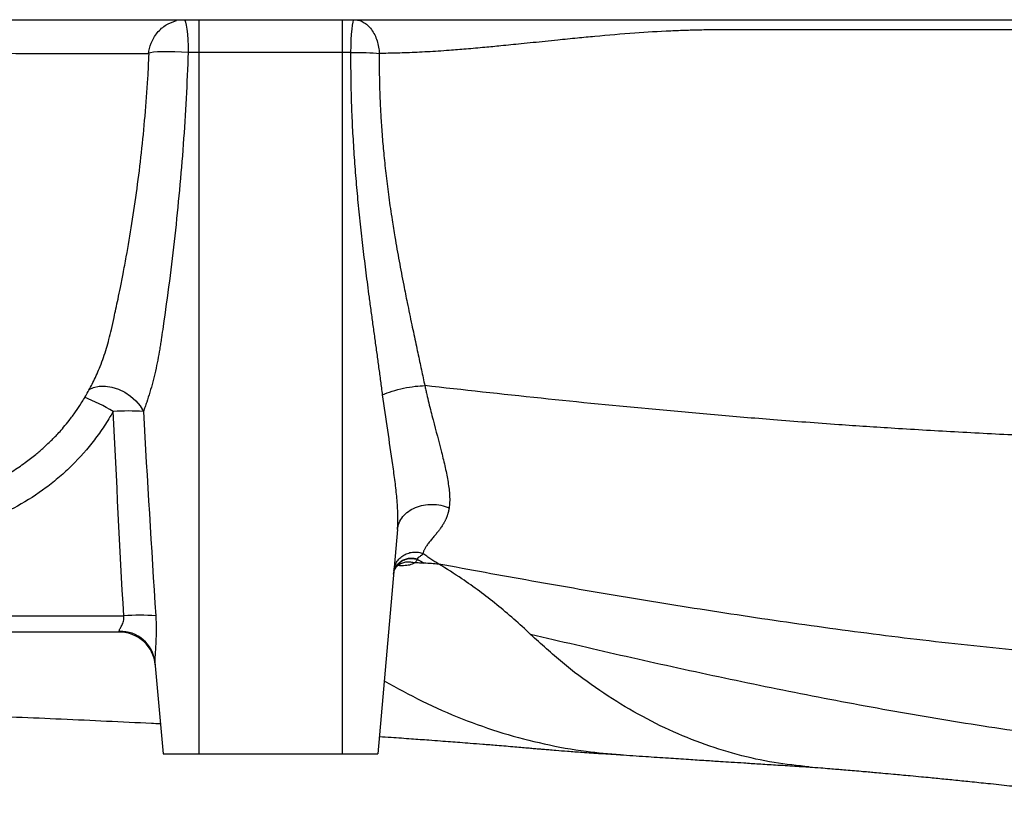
# Model space of a CAD drawing. Header units: millimetres. Extents: x 648 to 3450, y 253 to 3684.
# Tile 7 of 21: x 1730 to 2005, y 420 to 643. Entities that reach past the tile are written whole.
import ezdxf

# ---------------------------------------------------------------- set-up
doc = ezdxf.new("R2010")
doc.units = ezdxf.units.MM

msp = doc.modelspace()

# ---------------------------------------------------------------- linework, layer by layer
at = {"color": 7, "linetype": 'Continuous', "lineweight": 25}
for p, q in [((1650.42, 643.01), (2203.33, 643.01)), ((1780.48, 643.01), (1780.48, 633.88)), ((1820.48, 643.01), (1820.48, 633.88)), ((1780.48, 633.88), (1777.48, 633.88)), ((1820.48, 633.88), (1780.48, 633.88)), ((1780.48, 633.88), (1780.48, 438.01)), ((1822.97, 633.88), (1820.48, 633.88)), ((1820.48, 633.88), (1820.48, 438.01)), ((1835.96, 500.67), (1830.48, 438.01)), ((1758.34, 472.01), (1677.1, 472.01)), ((1758.34, 472.01), (1758.27, 472.26)), ((1768.23, 463.64), (1770.48, 438.01)), ((1770.48, 438.01), (1780.48, 438.01)), ((1780.48, 438.01), (1820.48, 438.01)), ((1820.48, 438.01), (1830.48, 438.01)), ((1898.22, 437.86), (1899.09, 437.78))]:
    msp.add_line(p, q, dxfattribs=at)
at = {"color": 1, "linetype": 'Continuous', "lineweight": 25}
msp.add_line((1677.5, 476.57), (1759.49, 476.57), dxfattribs=at)
at = {"color": 7, "linetype": 'Continuous', "lineweight": 25, "flags": 128}
for points in [[(1776.38, 643.01), (1776.59, 642.83), (1776.78, 642.33), (1776.97, 641.5), (1777.13, 640.38), (1777.27, 639.01), (1777.37, 637.43), (1777.45, 635.7), (1777.48, 633.88)], [(1822.97, 633.88), (1823, 635.7), (1823.06, 637.43), (1823.15, 639.01), (1823.26, 640.38), (1823.4, 641.5), (1823.55, 642.33), (1823.71, 642.83), (1823.88, 643.01)], [(1777.48, 633.88), (1775.59, 633.97), (1773.73, 634.03), (1771.96, 634.05), (1770.35, 634.04), (1768.96, 633.99), (1767.83, 633.9), (1767.01, 633.78), (1766.53, 633.63), (1766.4, 633.46)]]:
    msp.add_lwpolyline(points, dxfattribs=at)
at = {"color": 1, "linetype": 'Continuous', "lineweight": 25, "flags": 128}
msp.add_lwpolyline([(1749.8, 539.75), (1751.09, 540.34), (1752.65, 540.68), (1754.37, 540.72), (1756.18, 540.44), (1758, 539.86), (1759.76, 539.01), (1761.4, 537.92), (1762.85, 536.62), (1764.06, 535.17), (1764.98, 533.63)], dxfattribs=at)
at = {"color": 1, "linetype": 'Continuous', "lineweight": 25}
msp.add_arc((1725.71, 481.63), 60.47, 59.3153, 67.7853, dxfattribs=at)
at = {"color": 7, "linetype": 'Continuous', "lineweight": 25}
for centre, radius, start, end in [((1760.78, 463.03), 70.73, 86.5932, 93.4068), ((1763.97, 414.49), 62.24, 85.8735, 94.1265), ((1758.59, 462.56), 9.7, 6.3874, 91.8877), ((1758.34, 462.01), 10, 5, 90)]:
    msp.add_arc(centre, radius, start, end, dxfattribs=at)
for points, knots in [([(1766.38, 633.46), (1766.57, 634.48), (1766.97, 636.52), (1768.75, 639.48), (1771.33, 641.8), (1773.28, 642.45), (1774.26, 642.78)], [0, 0, 0, 0, 0.246701, 0.496761, 0.748573, 1, 1, 1, 1]), ([(1823.88, 643.01), (1824.28, 643.01), (1824.69, 642.96), (1825.53, 642.74), (1825.95, 642.58), (1826.79, 642.12), (1827.19, 641.84), (1827.97, 641.14), (1828.34, 640.74), (1829.01, 639.83), (1829.32, 639.33), (1829.85, 638.26), (1830.07, 637.69), (1830.44, 636.53), (1830.58, 635.93), (1830.78, 634.75), (1830.84, 634.16), (1830.86, 633.59)], [0, 0, 0, 0, 0.125, 0.125, 0.25, 0.25, 0.375, 0.375, 0.5, 0.5, 0.625, 0.625, 0.75, 0.75, 0.875, 0.875, 1, 1, 1, 1]), ([(2203.97, 640.15), (2203.13, 640.15), (2201.45, 640.15), (2198.94, 640.15), (2196.44, 640.15), (2193.96, 640.15), (2191.48, 640.16), (2189.02, 640.16), (2186.58, 640.16), (2184.15, 640.16), (2181.72, 640.16), (2179.32, 640.16), (2176.92, 640.16), (2174.54, 640.16), (2172.17, 640.16), (2169.82, 640.16), (2167.48, 640.16), (2165.15, 640.16), (2162.83, 640.16), (2160.53, 640.16), (2158.23, 640.16), (2155.96, 640.16), (2153.69, 640.16), (2151.44, 640.16), (2149.19, 640.16), (2146.97, 640.16), (2144.75, 640.16), (2142.55, 640.16), (2140.36, 640.16), (2138.18, 640.16), (2136.01, 640.16), (2133.86, 640.16), (2131.72, 640.16), (2129.59, 640.16), (2127.47, 640.16), (2125.37, 640.16), (2123.28, 640.16), (2121.21, 640.16), (2119.14, 640.16), (2117.1, 640.16), (2115.06, 640.16), (2113.03, 640.16), (2111.02, 640.16), (2109.01, 640.16), (2107.02, 640.16), (2105.04, 640.16), (2103.07, 640.16), (2097.8, 640.16), (2089.08, 640.16), (2076.82, 640.16), (2064.16, 640.17), (2050.26, 640.17), (2035.17, 640.17), (2018.98, 640.17), (1999.73, 640.17), (1978.76, 640.17), (1959.57, 640.17), (1945.03, 640.17), (1935.83, 640.17), (1929.25, 640.17), (1925.61, 640.17), (1923.03, 640.16), (1920.95, 640.13), (1918.81, 640.08), (1916.65, 640.02), (1914.46, 639.94), (1909.62, 639.73), (1901.77, 639.25), (1893.12, 638.52), (1885.97, 637.84), (1881.35, 637.37), (1876.09, 636.83), (1870.79, 636.29), (1865.2, 635.72), (1860.09, 635.23), (1855.28, 634.81), (1850.94, 634.46), (1847.34, 634.21), (1844.34, 634.03), (1841.45, 633.88), (1838.66, 633.76), (1835.97, 633.67), (1833.38, 633.61), (1831.69, 633.6), (1830.86, 633.59)], [0, 0, 0, 0, 0.0060095, 0.011992, 0.0179475, 0.0238762, 0.0297782, 0.0356536, 0.0415024, 0.0473247, 0.0531205, 0.0588899, 0.0646329, 0.0703495, 0.0760398, 0.0817037, 0.0873414, 0.0929531, 0.0985389, 0.1040988, 0.1096331, 0.1151418, 0.120625, 0.1260828, 0.1315152, 0.1369222, 0.142304, 0.1476604, 0.1529916, 0.1582974, 0.1635777, 0.168832, 0.1740601, 0.1792615, 0.184436, 0.1895832, 0.1947028, 0.1997948, 0.2048601, 0.2098996, 0.2149142, 0.2199048, 0.2248719, 0.2298165, 0.234739, 0.2396404, 0.2445223, 0.2493863, 0.2788148, 0.3095512, 0.3415092, 0.3745879, 0.4155299, 0.4576814, 0.5005969, 0.5672, 0.6257182, 0.6575891, 0.6879937, 0.7030703, 0.7134235, 0.7190933, 0.7251231, 0.7312484, 0.7374686, 0.7437827, 0.7501897, 0.7794867, 0.8124636, 0.8270245, 0.8436558, 0.8543758, 0.8748786, 0.8923088, 0.9061251, 0.9225483, 0.9373906, 0.9472056, 0.9567282, 0.9659598, 0.9749017, 0.9835549, 0.9919207, 1, 1, 1, 1]), ([(1363.56, 504.43), (1364.9, 504.45), (1371.59, 504.54), (1383.72, 504.71), (1397.96, 504.89), (1410.41, 505.06), (1420.98, 505.19), (1431.34, 505.33), (1441.1, 505.45), (1449.94, 505.56), (1457.82, 505.65), (1464.74, 505.74), (1470.73, 505.81), (1475.8, 505.87), (1479.76, 505.92), (1482.73, 505.95), (1485.01, 505.98), (1487.28, 506), (1489.88, 506.03), (1493.54, 506.08), (1498.43, 506.13), (1504.69, 506.2), (1511.9, 506.28), (1520.01, 506.37), (1528.24, 506.46), (1536.45, 506.54), (1544.29, 506.62), (1552.09, 506.7), (1559.62, 506.77), (1568.86, 506.85), (1579.51, 506.95), (1591.21, 507.04), (1601.86, 507.12), (1611.51, 507.19), (1620.21, 507.25), (1629.83, 507.31), (1640.25, 507.37), (1651.18, 507.44), (1660.97, 507.49), (1668.24, 507.54), (1673.51, 507.57), (1677.24, 507.6), (1680.78, 507.63), (1684.3, 507.66), (1687.78, 507.7), (1690.82, 507.74), (1693.12, 507.77), (1695.07, 507.81), (1696.72, 507.86), (1698.03, 507.91), (1698.97, 507.95), (1699.93, 508), (1700.87, 508.06), (1701.78, 508.12), (1703.22, 508.26), (1704.81, 508.45), (1706.73, 508.74), (1709.26, 509.21), (1712.43, 509.95), (1715.95, 511.02), (1719.93, 512.51), (1724.08, 514.41), (1728.26, 516.78), (1731.81, 519.17), (1734.73, 521.43), (1736.97, 523.36), (1738.4, 524.7), (1739.28, 525.55), (1739.72, 525.98), (1740.44, 526.71), (1741.46, 527.79), (1742.8, 529.31), (1744.38, 531.26), (1746.04, 533.5), (1747.74, 536.04), (1749.45, 538.89), (1751.24, 542.31), (1753.08, 546.47), (1754.44, 550.37), (1755.41, 553.85), (1756.08, 556.73), (1756.73, 559.57), (1757.34, 562.39), (1757.94, 565.16), (1758.61, 568.43), (1759.39, 572.37), (1760.5, 578.32), (1761.84, 586.23), (1763.26, 595.92), (1764.49, 605.93), (1765.5, 616.19), (1766.21, 625.39), (1766.47, 631.18), (1766.57, 633.46)], [0, 0, 0, 0, 0.00594, 0.02975, 0.054408, 0.070344, 0.086618, 0.103093, 0.118481, 0.132452, 0.145003, 0.15613, 0.165832, 0.174105, 0.180947, 0.185317, 0.188802, 0.1923, 0.196625, 0.201778, 0.210697, 0.221353, 0.233749, 0.24789, 0.26378, 0.277498, 0.292202, 0.306841, 0.321132, 0.335074, 0.360523, 0.384719, 0.407655, 0.429324, 0.449719, 0.468841, 0.500108, 0.53146, 0.562933, 0.594319, 0.610665, 0.626955, 0.643615, 0.661759, 0.681483, 0.702697, 0.716913, 0.73056, 0.743224, 0.74886, 0.754287, 0.759506, 0.764521, 0.769196, 0.772236, 0.775218, 0.778314, 0.781682, 0.786809, 0.792443, 0.797823, 0.805422, 0.8125, 0.819075, 0.824634, 0.828944, 0.832021, 0.833154, 0.834563, 0.836064, 0.838443, 0.841387, 0.84501, 0.849412, 0.853579, 0.858405, 0.864011, 0.870581, 0.878436, 0.882226, 0.88646, 0.891485, 0.895028, 0.899118, 0.903937, 0.909697, 0.91671, 0.930458, 0.944861, 0.959593, 0.974636, 0.990008, 1, 1, 1, 1]), ([(1777.48, 633.88), (1777.2, 625.3), (1776.74, 616.75), (1775.49, 599.68), (1774.69, 591.17), (1773.29, 578.44), (1772.78, 574.2), (1771.69, 565.75), (1771.11, 561.53), (1770.35, 556.29), (1770.19, 555.24), (1769.95, 553.67), (1769.87, 553.15), (1769.72, 552.11), (1769.64, 551.58), (1769.21, 548.99), (1768.82, 546.94), (1768.13, 543.91), (1767.88, 542.92), (1767.36, 540.94), (1767.09, 539.96), (1766.52, 538.06), (1766.22, 537.13), (1765.76, 535.78), (1765.61, 535.34), (1765.29, 534.47), (1765.14, 534.04), (1764.98, 533.63)], [0, 0, 0, 0, 0.25, 0.25, 0.5, 0.5, 0.625, 0.625, 0.75, 0.75, 0.78125, 0.78125, 0.796875, 0.796875, 0.8125, 0.8125, 0.875, 0.875, 0.90625, 0.90625, 0.9375, 0.9375, 0.96875, 0.96875, 0.984375, 0.984375, 1, 1, 1, 1]), ([(1766.47, 633.46), (1766.54, 633.46), (1766.65, 633.46), (1766.38, 633.46), (1766.29, 633.46)], [0, 0, 0, 0, 0.6442122, 1, 1, 1, 1]), ([(1831.81, 538.3), (1831.73, 538.93), (1831.56, 540.2), (1831.31, 542.1), (1831.05, 544.01), (1830.79, 545.94), (1830.53, 547.87), (1830.26, 549.8), (1829.99, 551.75), (1829.72, 553.7), (1829.45, 555.66), (1829.18, 557.63), (1828.91, 559.6), (1828.64, 561.58), (1828.37, 563.58), (1827.89, 567.15), (1827.21, 572.33), (1826.38, 579.12), (1825.6, 585.95), (1825.02, 591.63), (1824.61, 596.14), (1824.32, 599.49), (1824.06, 602.86), (1823.83, 606.24), (1823.62, 609.64), (1823.43, 613.05), (1823.28, 616.48), (1823.15, 619.93), (1823.05, 623.39), (1822.99, 626.87), (1822.96, 630.37), (1822.96, 632.71), (1822.97, 633.88)], [0, 0, 0, 0, 0.020169, 0.040405, 0.060707, 0.081075, 0.101509, 0.12201, 0.142576, 0.163209, 0.183908, 0.204673, 0.225504, 0.246401, 0.267364, 0.288394, 0.359358, 0.430537, 0.501936, 0.573565, 0.608287, 0.64315, 0.678156, 0.713306, 0.748603, 0.784048, 0.819645, 0.855396, 0.891304, 0.927372, 0.963603, 1, 1, 1, 1]), ([(1822.97, 633.88), (1824.4, 633.88), (1825.86, 633.85), (1828.58, 633.76), (1829.83, 633.68), (1830.86, 633.59)], [0, 0, 0, 0, 0.5, 0.5, 1, 1, 1, 1]), ([(1830.86, 633.59), (1830.86, 633.05), (1830.85, 631.97), (1830.85, 630.35), (1830.86, 628.71), (1830.89, 627.07), (1830.92, 625.43), (1830.96, 623.78), (1831.02, 622.12), (1831.08, 620.45), (1831.16, 618.78), (1831.24, 617.1), (1831.34, 615.42), (1831.45, 613.73), (1831.57, 612.03), (1831.79, 609.14), (1832.16, 604.94), (1832.77, 599.32), (1833.53, 593.33), (1834.36, 587.63), (1835.33, 581.65), (1836.4, 575.57), (1837.57, 569.46), (1838.76, 563.56), (1839.9, 558.09), (1840.89, 553.43), (1841.62, 550.03), (1842.14, 547.63), (1842.64, 545.31), (1843.12, 543.05), (1843.43, 541.57), (1843.59, 540.84)], [0, 0, 0, 0, 0.017104, 0.034278, 0.051524, 0.06884, 0.086229, 0.103691, 0.121226, 0.138836, 0.156521, 0.174281, 0.192117, 0.210031, 0.228022, 0.246092, 0.301871, 0.361731, 0.42569, 0.493764, 0.544965, 0.618362, 0.690853, 0.743787, 0.811655, 0.87063, 0.897922, 0.924505, 0.950379, 0.975544, 1, 1, 1, 1]), ([(1831.81, 538.3), (1832.59, 538.63), (1833.49, 538.96), (1835.49, 539.59), (1836.58, 539.87), (1838.76, 540.35), (1839.85, 540.53), (1841.87, 540.77), (1842.79, 540.83), (1843.59, 540.84)], [0, 0, 0, 0, 0.25, 0.25, 0.5, 0.5, 0.75, 0.75, 1, 1, 1, 1]), ([(2107.05, 522.47), (2104.98, 522.57), (2097.48, 522.95), (2084.08, 523.58), (2060.67, 524.63), (2035.94, 525.71), (2011.01, 526.88), (1992.6, 527.83), (1975.21, 528.84), (1958.1, 529.98), (1941.46, 531.24), (1924.41, 532.65), (1902.64, 534.61), (1875.43, 537.31), (1854.22, 539.64), (1843.59, 540.84)], [0.4566143, 0.4566143, 0.4566143, 0.4566143, 0.46875, 0.5, 0.53125, 0.59375, 0.625, 0.65625, 0.6875, 0.7159861, 0.75, 0.78125, 0.8125, 0.875, 0.940226, 0.940226, 0.940226, 0.940226]), ([(1843.59, 540.84), (1843.63, 540.64), (1843.68, 540.43), (1843.77, 540.02), (1843.9, 539.42), (1844.22, 538), (1844.51, 536.8), (1845.09, 534.41), (1845.49, 532.84), (1846.7, 528.19), (1847.52, 525.18), (1848.44, 521.52), (1848.62, 520.8), (1848.97, 519.36), (1849.14, 518.65), (1849.6, 516.54), (1849.87, 515.19), (1850.29, 512.57), (1850.44, 511.31), (1850.53, 509.51), (1850.54, 508.92), (1850.5, 507.78), (1850.46, 507.23), (1850.38, 506.71)], [0, 0, 0, 0, 0.015625, 0.015625, 0.03125, 0.0625, 0.125, 0.125, 0.25, 0.25, 0.5, 0.5, 0.5625, 0.5625, 0.625, 0.625, 0.75, 0.75, 0.875, 0.875, 0.9375, 0.9375, 1, 1, 1, 1]), ([(1835.96, 500.67), (1836.08, 502.03), (1836.09, 503.46), (1836.02, 506.37), (1835.92, 507.87), (1835.65, 510.9), (1835.48, 512.45), (1835.09, 515.58), (1834.88, 517.16), (1834.2, 521.93), (1833.71, 525.16), (1832.73, 531.67), (1832.25, 534.97), (1831.81, 538.3)], [0, 0, 0, 0, 0.125, 0.125, 0.25, 0.25, 0.375, 0.375, 0.5, 0.5, 0.75, 0.75, 1, 1, 1, 1]), ([(1756.57, 533.63), (1755.78, 532.25), (1754.95, 530.88), (1753.18, 528.22), (1752.26, 526.93), (1749.38, 523.16), (1747.29, 520.79), (1743.92, 517.46), (1742.76, 516.39), (1740.95, 514.84), (1740.34, 514.33), (1739.09, 513.33), (1738.46, 512.84), (1735.26, 510.46), (1732.6, 508.74), (1727.06, 505.71), (1724.19, 504.39), (1720.47, 502.98), (1719.71, 502.71), (1718.2, 502.2), (1717.44, 501.95), (1715.14, 501.26), (1713.61, 500.86), (1708.98, 499.82), (1704.31, 499.11), (1699.57, 498.89), (1697.58, 498.86), (1697.19, 498.86), (1696.39, 498.86), (1695.99, 498.86), (1694.8, 498.86), (1694.01, 498.86), (1693.21, 498.86)], [0, 0, 0, 0, 0.0625, 0.0625, 0.125, 0.125, 0.25, 0.25, 0.3125, 0.3125, 0.34375, 0.34375, 0.375, 0.375, 0.5, 0.5, 0.625, 0.625, 0.65625, 0.65625, 0.6875, 0.6875, 0.75, 0.75, 0.875, 0.9375, 0.9375, 0.953125, 0.953125, 0.96875, 0.96875, 1, 1, 1, 1]), ([(1835.96, 500.67), (1836.01, 501.31), (1836.17, 501.95), (1836.68, 503.16), (1837.03, 503.74), (1837.89, 504.8), (1838.41, 505.29), (1839.59, 506.15), (1840.25, 506.51), (1841.67, 507.11), (1842.43, 507.33), (1844.01, 507.63), (1844.82, 507.7), (1846.46, 507.68), (1847.28, 507.6), (1848.88, 507.26), (1849.65, 507.02), (1850.38, 506.71)], [0, 0, 0, 0, 0.125, 0.125, 0.25, 0.25, 0.375, 0.375, 0.5, 0.5, 0.625, 0.625, 0.75, 0.75, 0.875, 0.875, 1, 1, 1, 1]), ([(1850.38, 506.71), (1850.37, 506.61), (1850.34, 506.4), (1850.28, 506.1), (1850.21, 505.79), (1850.14, 505.49), (1850.05, 505.19), (1849.96, 504.88), (1849.86, 504.58), (1849.75, 504.28), (1849.63, 503.98), (1849.51, 503.69), (1849.37, 503.39), (1849.23, 503.1), (1849.08, 502.8), (1848.81, 502.31), (1848.38, 501.62), (1847.82, 500.8), (1847.2, 499.99), (1846.64, 499.31), (1846.15, 498.72), (1845.75, 498.24), (1845.35, 497.78), (1844.97, 497.32), (1844.62, 496.88), (1844.3, 496.45), (1844.01, 496.05), (1843.77, 495.66), (1843.56, 495.3), (1843.38, 494.95), (1843.24, 494.62), (1843.14, 494.3), (1843.09, 494.09), (1843.07, 493.99)], [0, 0, 0, 0, 0.015831, 0.031944, 0.048344, 0.065036, 0.082024, 0.099313, 0.116906, 0.134807, 0.153019, 0.171545, 0.190388, 0.209551, 0.229036, 0.248845, 0.3095, 0.376138, 0.434047, 0.504252, 0.546988, 0.589623, 0.632159, 0.674612, 0.716643, 0.758261, 0.797341, 0.834864, 0.870854, 0.905335, 0.938334, 0.969879, 1, 1, 1, 1]), ([(1834.87, 488.23), (1834.9, 488.55), (1834.96, 488.87), (1835.16, 489.53), (1835.31, 489.86), (1835.68, 490.5), (1835.92, 490.81), (1836.46, 491.37), (1836.77, 491.62), (1837.45, 492.05), (1837.82, 492.22), (1838.57, 492.47), (1838.96, 492.55), (1839.72, 492.62), (1840.1, 492.61), (1840.81, 492.52), (1841.15, 492.44), (1841.46, 492.34)], [0, 0, 0, 0, 0.125, 0.125, 0.25, 0.25, 0.375, 0.375, 0.5, 0.5, 0.625, 0.625, 0.75, 0.75, 0.875, 0.875, 1, 1, 1, 1]), ([(1834.88, 488.32), (1834.9, 488.64), (1834.97, 488.96), (1835.17, 489.62), (1835.32, 489.96), (1835.69, 490.6), (1835.93, 490.9), (1836.47, 491.46), (1836.78, 491.72), (1837.46, 492.14), (1837.83, 492.31), (1838.59, 492.56), (1838.98, 492.64), (1839.74, 492.7), (1840.12, 492.69), (1840.83, 492.61), (1841.16, 492.53), (1841.47, 492.42)], [0, 0, 0, 0, 0.125, 0.125, 0.25, 0.25, 0.375, 0.375, 0.5, 0.5, 0.625, 0.625, 0.75, 0.75, 0.875, 0.875, 1, 1, 1, 1]), ([(1834.95, 489.2), (1834.99, 489.58), (1835.06, 489.97), (1835.31, 490.77), (1835.49, 491.17), (1835.96, 491.94), (1836.25, 492.3), (1836.92, 492.97), (1837.31, 493.27), (1838.16, 493.77), (1838.61, 493.97), (1839.55, 494.25), (1840.03, 494.34), (1840.96, 494.39), (1841.42, 494.37), (1842.29, 494.24), (1842.7, 494.13), (1843.07, 493.99)], [0, 0, 0, 0, 0.125, 0.125, 0.25, 0.25, 0.375, 0.375, 0.5, 0.5, 0.625, 0.625, 0.75, 0.75, 0.875, 0.875, 1, 1, 1, 1]), ([(1841.46, 492.34), (1841.42, 492.13), (1841.34, 491.95), (1841.15, 491.71), (1841.08, 491.63), (1840.96, 491.52), (1840.92, 491.49), (1840.83, 491.42), (1840.78, 491.39), (1840.73, 491.36)], [0, 0, 0, 0, 0.5, 0.5, 0.75, 0.75, 0.875, 0.875, 1, 1, 1, 1]), ([(1843.08, 493.98), (1843.07, 493.96), (1843.06, 493.91), (1843.03, 493.85), (1842.99, 493.79), (1842.95, 493.72), (1842.9, 493.66), (1842.83, 493.59), (1842.73, 493.5), (1842.53, 493.36), (1842.25, 493.17), (1841.96, 492.99), (1841.76, 492.84), (1841.63, 492.73), (1841.56, 492.62), (1841.5, 492.52), (1841.48, 492.46), (1841.47, 492.42)], [0, 0, 0, 0, 0.0312619, 0.06399, 0.0982023, 0.1339157, 0.1711474, 0.2099148, 0.2502363, 0.3525008, 0.5052607, 0.6515534, 0.7572977, 0.8246734, 0.8875206, 0.9459332, 1, 1, 1, 1]), ([(1847.5, 491.01), (1847.32, 491.12), (1846.95, 491.34), (1846.39, 491.69), (1845.83, 492.05), (1845.28, 492.42), (1844.73, 492.79), (1844.17, 493.18), (1843.62, 493.58), (1843.26, 493.85), (1843.07, 493.98)], [0, 0, 0, 0, 0.123719, 0.247817, 0.372287, 0.497123, 0.622319, 0.747868, 0.873764, 1, 1, 1, 1]), ([(1834.9, 488.27), (1834.9, 488.4), (1834.93, 488.81), (1835.23, 489.62), (1835.77, 490.38), (1836.12, 490.64), (1836.26, 490.75)], [0, 0, 0, 0, 0.138809, 0.44505, 0.774363, 1, 1, 1, 1]), ([(1836.29, 490.78), (1836.35, 490.82), (1836.55, 490.99), (1836.76, 491.06), (1836.77, 491.06), (1836.77, 491.06)], [0, 0, 0, 0, 0.166864, 0.638647, 1, 1, 1, 1]), ([(1843.4, 491.26), (1843.17, 491.27), (1842.73, 491.28), (1842.06, 491.31), (1841.4, 491.33), (1840.95, 491.35), (1840.72, 491.36)], [0, 0, 0, 0, 0.251546, 0.502049, 0.751527, 1, 1, 1, 1]), ([(1873.15, 471.36), (1870.03, 474.33), (1863.72, 479.87), (1855.14, 486.22), (1849.68, 489.7), (1847.52, 491)], [0.85237735, 0.85237735, 0.85237735, 0.85237735, 0.86142748, 0.87047761, 0.87629234, 0.87629234, 0.87629234, 0.87629234]), ([(1758.27, 472.26), (1758.25, 472.34), (1758.26, 472.44), (1758.32, 472.66), (1758.38, 472.79), (1758.52, 473.07), (1758.6, 473.22), (1758.77, 473.54), (1758.86, 473.71), (1759.05, 474.08), (1759.14, 474.27), (1759.3, 474.68), (1759.37, 474.89), (1759.48, 475.35), (1759.52, 475.58), (1759.55, 476.07), (1759.53, 476.32), (1759.49, 476.57)], [0, 0, 0, 0, 0.125, 0.125, 0.25, 0.25, 0.375, 0.375, 0.5, 0.5, 0.625, 0.625, 0.75, 0.75, 0.875, 0.875, 1, 1, 1, 1]), ([(1768.45, 476.57), (1768.53, 475.35), (1768.57, 474.14), (1768.57, 472.35), (1768.56, 471.75), (1768.52, 470.58), (1768.5, 470), (1768.45, 468.87), (1768.41, 468.31), (1768.35, 467.22), (1768.31, 466.7), (1768.25, 465.7), (1768.23, 465.23), (1768.2, 464.35), (1768.2, 463.96), (1768.23, 463.64)], [0, 0, 0, 0, 0.25, 0.25, 0.375, 0.375, 0.5, 0.5, 0.625, 0.625, 0.75, 0.75, 0.875, 0.875, 1, 1, 1, 1]), ([(1950.94, 434.42), (1947.68, 434.75), (1940.94, 435.44), (1930.82, 437.71), (1920.6, 440.94), (1910.56, 445.15), (1900.74, 450.31), (1891.2, 456.4), (1881.94, 463.34), (1876.08, 468.69), (1873.15, 471.36)], [0, 0, 0, 0, 0.117968, 0.243977, 0.369984, 0.49599, 0.621995, 0.747998, 0.874, 1, 1, 1, 1]), ([(1675.21, 450.41), (1676.99, 450.35), (1681.64, 450.18), (1688.86, 449.92), (1696.98, 449.62), (1706.43, 449.26), (1717.39, 448.83), (1729.81, 448.31), (1742.35, 447.77), (1754.9, 447.19), (1764.07, 446.76), (1768.9, 446.51), (1769.73, 446.47)], [0, 0, 0, 0, 0.04962, 0.129695, 0.206754, 0.285911, 0.410332, 0.540604, 0.677263, 0.820396, 0.968951, 1, 1, 1, 1]), ([(1830.9, 442.88), (1832.01, 442.81), (1835.05, 442.6), (1839.65, 442.28), (1844.22, 441.95), (1847.85, 441.68), (1850.71, 441.47), (1853.5, 441.26), (1856.5, 441.02), (1859.96, 440.75), (1863.28, 440.48), (1866.25, 440.23), (1868.63, 440.03), (1870.78, 439.85), (1872.61, 439.69), (1873.96, 439.57), (1874.93, 439.48), (1875.74, 439.41), (1876.81, 439.32), (1878.33, 439.2), (1880.54, 439.02), (1883.63, 438.78), (1887.79, 438.47), (1892.75, 438.13), (1896.52, 437.89), (1898.43, 437.77)], [0, 0, 0, 0, 0.047612, 0.131307, 0.205971, 0.256399, 0.30146, 0.342684, 0.39145, 0.450078, 0.518659, 0.564623, 0.609188, 0.647458, 0.679402, 0.705, 0.715421, 0.725504, 0.740662, 0.761524, 0.788094, 0.829348, 0.879562, 0.938782, 1, 1, 1, 1]), ([(1898.2, 437.79), (1900.55, 437.63), (1904.97, 437.33), (1911.34, 436.9), (1916.96, 436.53), (1921.81, 436.22), (1925.79, 435.96), (1929.32, 435.73), (1932.87, 435.51), (1936.99, 435.24), (1941.73, 434.95), (1946.73, 434.63), (1950.2, 434.42), (1951.86, 434.32)], [0, 0, 0, 0, 0.138701, 0.261414, 0.368289, 0.459459, 0.535036, 0.590902, 0.655939, 0.731246, 0.81676, 0.912408, 1, 1, 1, 1]), ([(1950.94, 434.39), (1952, 434.31), (1953.9, 434.16), (1956.55, 433.94), (1958.72, 433.76), (1960.78, 433.59), (1962.99, 433.41), (1965.25, 433.21), (1967.35, 433.03), (1969.37, 432.85), (1971.72, 432.64), (1974.21, 432.42), (1976.76, 432.18), (1979.36, 431.94), (1982.06, 431.68), (1984.64, 431.44), (1987.64, 431.14), (1991.29, 430.78), (1995.98, 430.3), (2001.21, 429.76), (2006.63, 429.18), (2012.1, 428.58), (2018.4, 427.88), (2025.79, 427.04), (2034.28, 426.05), (2042.73, 425.05), (2050.78, 424.09), (2058.69, 423.14), (2066.3, 422.23), (2073.81, 421.34), (2079.15, 420.71), (2081.95, 420.38), (2082.41, 420.32)], [0, 0, 0, 0, 0.028014, 0.050023, 0.067775, 0.083574, 0.103255, 0.124394, 0.141232, 0.156307, 0.175766, 0.200316, 0.218777, 0.239342, 0.264739, 0.285326, 0.30246, 0.337728, 0.373574, 0.412869, 0.459925, 0.501774, 0.539539, 0.601812, 0.664947, 0.724975, 0.785931, 0.83684, 0.890688, 0.94307, 0.990687, 1, 1, 1, 1])]:
    msp.add_open_spline(points, degree=3, knots=knots, dxfattribs=at)
at = {"color": 1, "linetype": 'Continuous', "lineweight": 25}
for points, knots in [([(1766.29, 633.46), (1766.09, 633.46), (1765.64, 633.46), (1763.66, 633.46), (1760.51, 633.46), (1756.5, 633.46), (1751.42, 633.46), (1745.22, 633.46), (1737.9, 633.45), (1729.51, 633.51), (1720.1, 633.63), (1709.74, 633.81), (1698.48, 634.05), (1686.33, 634.33), (1673.28, 634.66), (1659.41, 635.01), (1649.5, 635.27), (1644.52, 635.4)], [0, 0, 0, 0, 0.051738, 0.119615, 0.187178, 0.2546, 0.321987, 0.389518, 0.457368, 0.525625, 0.593609, 0.661268, 0.728764, 0.79625, 0.863872, 0.93177, 1, 1, 1, 1]), ([(1840.73, 491.36), (1840.31, 491.13), (1839.58, 490.74), (1837.88, 490.53), (1836.62, 490.57), (1836.06, 490.58)], [0, 0, 0, 0, 0.42916, 0.747252, 1, 1, 1, 1]), ([(1836.27, 490.74), (1836.33, 490.8), (1836.67, 491.1), (1837.44, 491.43), (1838.51, 491.69), (1839.64, 491.68), (1840.37, 491.46), (1840.73, 491.36)], [0, 0, 0, 0, 0.056988, 0.292741, 0.528494, 0.764247, 1, 1, 1, 1]), ([(2179.36, 452.79), (2176.18, 453.12), (2166.05, 454.18), (2151.33, 455.58), (2135.03, 457.07), (2120.6, 458.3), (2105.65, 459.46), (2090.09, 460.61), (2073.98, 461.76), (2057.47, 462.95), (2036.4, 464.54), (2011.47, 466.62), (1982.92, 469.62), (1954.94, 473.23), (1927.36, 477.26), (1900.14, 481.64), (1873.4, 486.25), (1856.13, 489.42), (1847.52, 491)], [0, 0, 0, 0, 0.026437, 0.084285, 0.124119, 0.16515, 0.208381, 0.253982, 0.301751, 0.351243, 0.401796, 0.492078, 0.578962, 0.663866, 0.748495, 0.832802, 0.916662, 1, 1, 1, 1]), ([(2208.94, 423.21), (2204.47, 423.8), (2193.6, 425.22), (2176.39, 427.33), (2158.58, 429.37), (2141.89, 431.14), (2126.09, 432.67), (2109.65, 434.12), (2092.5, 435.59), (2074.82, 437.11), (2053.68, 439.05), (2029.68, 441.54), (2002.93, 445.11), (1976.45, 449.48), (1950.12, 454.4), (1923.99, 459.79), (1898.2, 465.49), (1881.48, 469.41), (1873.15, 471.36)], [0, 0, 0, 0, 0.036964, 0.089822, 0.143754, 0.187103, 0.232225, 0.280209, 0.330909, 0.383879, 0.438253, 0.521648, 0.60236, 0.681979, 0.761767, 0.84154, 0.921028, 1, 1, 1, 1]), ([(1832.26, 458.42), (1835.78, 456.47), (1842.89, 452.51), (1853.97, 447.69), (1865.36, 443.69), (1876.94, 440.69), (1887.91, 438.66), (1895.03, 438.11), (1898.22, 437.86)], [0, 0, 0, 0, 0.169092, 0.341897, 0.5147, 0.687502, 0.860302, 1, 1, 1, 1])]:
    msp.add_open_spline(points, degree=3, knots=knots, dxfattribs=at)
at = {"color": 7, "linetype": 'Continuous', "lineweight": 25}
for points in [[(1759.49, 476.57), (1758.45, 495.59), (1757.49, 514.61), (1756.57, 533.63)], [(1764.98, 533.63), (1766.06, 514.61), (1767.21, 495.59), (1768.45, 476.57)], [(1841.47, 492.42), (1841.47, 492.39), (1841.46, 492.36), (1841.46, 492.34)], [(1841.47, 492.42), (1842.11, 492.02), (1842.75, 491.63), (1843.39, 491.26)], [(1847.5, 491.01), (1846.13, 491.09), (1844.76, 491.18), (1843.39, 491.26)]]:
    msp.add_open_spline(points, degree=3, dxfattribs=at)

doc.saveas('drawing.dxf')
